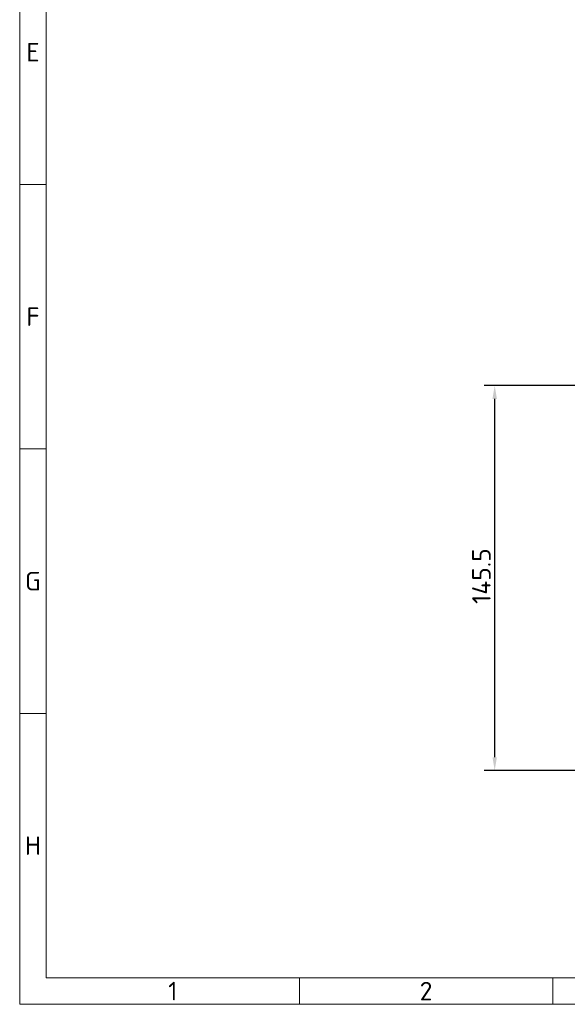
# Model space of a CAD drawing. Header units: millimetres. Extents: x 10 to 1178, y 10 to 830.
# Tile 1 of 44: x 10 to 217, y 10 to 382. Entities that reach past the tile are written whole.
import ezdxf

# ---------------------------------------------------------------- set-up
doc = ezdxf.new("R2010")
doc.units = ezdxf.units.MM
doc.header["$LTSCALE"] = 2
doc.layers.add('Bemaßung (ISO)', color=7, linetype='Continuous', lineweight=25)
doc.layers.add('Rahmen (ISO)', color=7, linetype='Continuous', lineweight=70)
doc.styles.add('Notiztext (ISO)', font='isocpeur.ttf')
doc.dimstyles.new('Standard (ISO)', dxfattribs={"dimscale": 2, "dimtxt": 3.5, "dimasz": 2.5, "dimexe": 2, "dimexo": 0, "dimgap": 0.762, "dimtad": 1, "dimtoh": 1, "dimdec": 8, "dimdsep": 46, "dimtxsty": 'Notiztext (ISO)', "dimcen": 0.09, "dimdle": 10, "dimclrd": 256, "dimclre": 256, "dimclrt": 256, "dimadec": 6, "dimazin": 2, "dimtfac": 0.514286, "dimtdec": 3, "dimtmove": 0, "dimatfit": 3, "dimfxl": 1, "dimtolj": 1, "dimlwd": -1, "dimlwe": -1, "dimarcsym": 0})

# ---------------------------------------------------------------- blocks, each defined once
blk = doc.blocks.new('*D17')
at = {"layer": 'Bemaßung (ISO)', "transparency": 16777216}
for p, q in [((225.43, 243.94), (185.43, 243.94)), ((189.43, 103.44), (189.43, 238.94)), ((368.86, 98.44), (185.43, 98.44))]:
    blk.add_line(p, q, dxfattribs=at)
for points in [[(188.59, 238.94), (190.26, 238.94), (189.43, 243.94)], [(188.59, 103.44), (190.26, 103.44), (189.43, 98.44)]]:
    blk.add_solid(points, dxfattribs=at)
at = {"layer": 'Defpoints', "color": 0, "transparency": 16777216}
for p in [(189.43, 243.94), (225.43, 243.94), (368.86, 98.44)]:
    blk.add_point(p, dxfattribs=at)
at = {"layer": 'Bemaßung (ISO)', "transparency": 16777216, "insert": (180.9, 161.39), "char_height": 7, "attachment_point": 1, "rotation": 90, "style": 'Notiztext (ISO)'}
blk.add_mtext('\\A1;145.5', dxfattribs=at)
blk = doc.blocks.new('Ränder Basler-A2')
at = {"layer": 'Rahmen (ISO)', "color": 7, "lineweight": 18}
for p, q in [((5, 415), (5, 5)), ((5, 5), (589, 5))]:
    blk.add_line(p, q, dxfattribs=at)
at = {"layer": 'Rahmen (ISO)', "lineweight": 18}
for p, q in [((10, 210), (10, 160)), ((10, 160), (5, 160)), ((10, 160), (10, 110)), ((10, 110), (5, 110)), ((10, 110), (10, 60)), ((10, 60), (5, 60)), ((10, 60), (10, 10)), ((584, 10), (10, 10)), ((57.83, 10), (57.83, 5)), ((105.67, 10), (105.67, 5))]:
    blk.add_line(p, q, dxfattribs=at)
at = {"layer": 'Rahmen (ISO)', "char_height": 3.5, "attachment_point": 5, "style": 'Notiztext (ISO)'}
for s, insert in [('\\fISOCPEUR|b0|i0;E', (7.5, 185)), ('\\fISOCPEUR|b0|i0;F', (7.5, 135)), ('\\fISOCPEUR|b0|i0;G', (7.5, 85)), ('\\fISOCPEUR|b0|i0;H', (7.5, 35)), ('\\fISOCPEUR|b0|i0;2', (81.75, 7.5)), ('\\fISOCPEUR|b0|i0;1', (33.92, 7.5))]:
    blk.add_mtext(s, dxfattribs=dict(at, insert=insert))
at = {"layer": 'Rahmen (ISO)', "color": 9, "true_color": 0xc0c0c0, "insert": (20, 20), "char_height": 7, "attachment_point": 4, "rotation": 90, "style": 'Notiztext (ISO)'}
blk.add_mtext('\\fISOCPEUR|b0|i0;{\\H7.0000;                              }', dxfattribs=at)

msp = doc.modelspace()

# ---------------------------------------------------------------- block references
at = {"xscale": 2, "yscale": 2, "zscale": 2}
msp.add_blockref('Ränder Basler-A2', (0, 0), dxfattribs=at)

# ---------------------------------------------------------------- dimensions: what is measured, and where the dimension line sits
at = {"layer": 'Bemaßung (ISO)'}
dim = msp.add_linear_dim(base=(189.4250345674, 243.9393614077), p1=(368.8614247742, 98.4393614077), p2=(225.4250345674, 243.9393614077), angle=270, dimstyle='Standard (ISO)', override={"dimgap": 0.762, "dimtoh": 0, "dimdec": 8, "dimtol": 0, "dimlim": 0, "dimtp": 0, "dimtm": 0, "dimtdec": 3, "dimtofl": 0, "dimatfit": 1}, dxfattribs=at)
dim.commit()
dim.dimension.update_dxf_attribs({"geometry": '*D17', "text_midpoint": (189.4250345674, 171.1893614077), "dimtype": 160})

doc.saveas('drawing.dxf')
